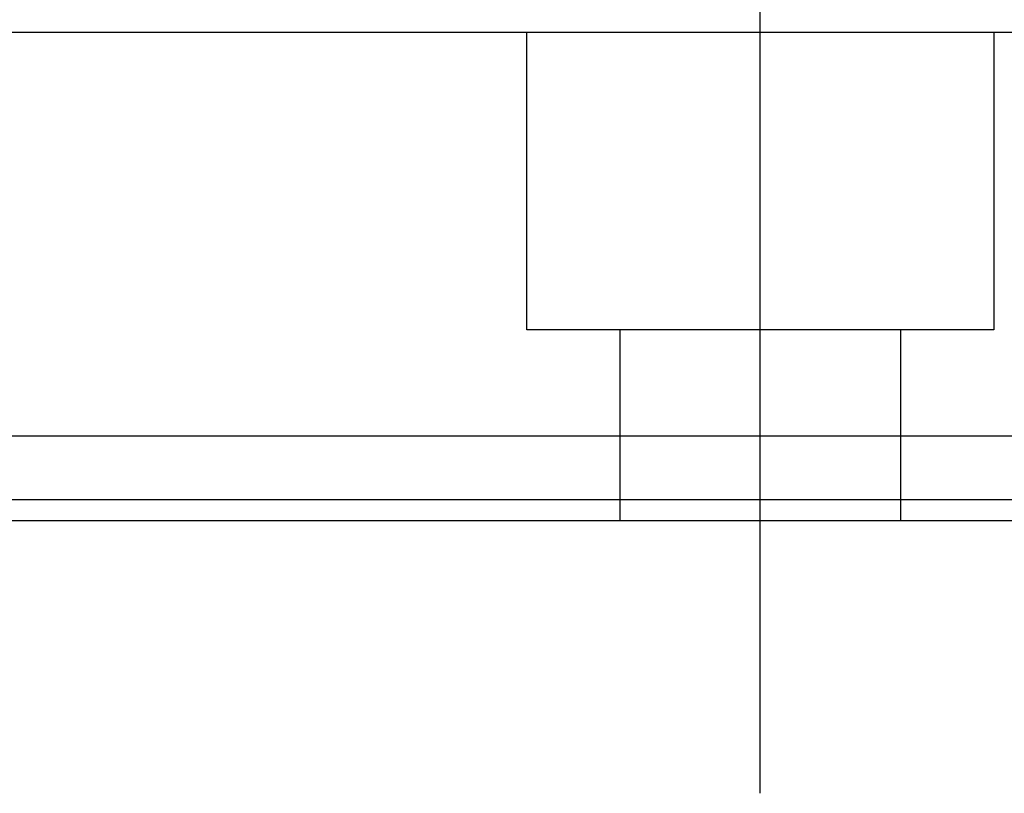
# Model space of a CAD drawing. Header units: millimetres. Extents: x 2891 to 6329, y -1599 to 860.
# Tile 134 of 256: x 3694 to 3717, y -937 to -919. Entities that reach past the tile are written whole.
import ezdxf
from ezdxf.lldxf.tags import DXFTag

# ---------------------------------------------------------------- set-up
doc = ezdxf.new("R2010")
doc.units = ezdxf.units.MM
doc.layers.get('0').update_dxf_attribs({"linetype": 'CONTINUOUS'})
tags = doc.linetypes.add('DASHED', pattern=[25.72, 12.86, -12.86]).pattern_tags.tags
tags[6:7] = [DXFTag(74, 4), DXFTag(75, 0), DXFTag(340, '0'), DXFTag(46, 0.0), DXFTag(50, 0.0), DXFTag(44, 0.0), DXFTag(45, 0.0)]
tags[4:5] = [DXFTag(74, 4), DXFTag(75, 0), DXFTag(340, '0'), DXFTag(46, 0.0), DXFTag(50, 0.0), DXFTag(44, 0.0), DXFTag(45, 0.0)]

msp = doc.modelspace()

# ---------------------------------------------------------------- linework, layer by layer
at = {"ltscale": 0.2}
msp.add_line((3711.125, -936.866), (3711.125, -911.116), dxfattribs=at)
at = {"linetype": 'DASHED'}
for p, q in [((3899.119, -918.953), (3641.125, -918.953)), ((3705.625, -925.953), (3705.625, -918.953)), ((3716.625, -918.953), (3716.625, -925.953)), ((3716.625, -925.953), (3705.625, -925.953)), ((3707.825, -930.453), (3707.825, -925.953)), ((3714.425, -925.953), (3714.425, -930.453)), ((3896.468, -929.953), (3641.125, -929.953))]:
    msp.add_line(p, q, dxfattribs=at)
at = {"linetype": 'Continuous'}
for p, q in [((3896.83, -928.453), (3641.125, -928.453)), ((3896.348, -930.453), (3641.125, -930.453))]:
    msp.add_line(p, q, dxfattribs=at)

doc.saveas('drawing.dxf')
